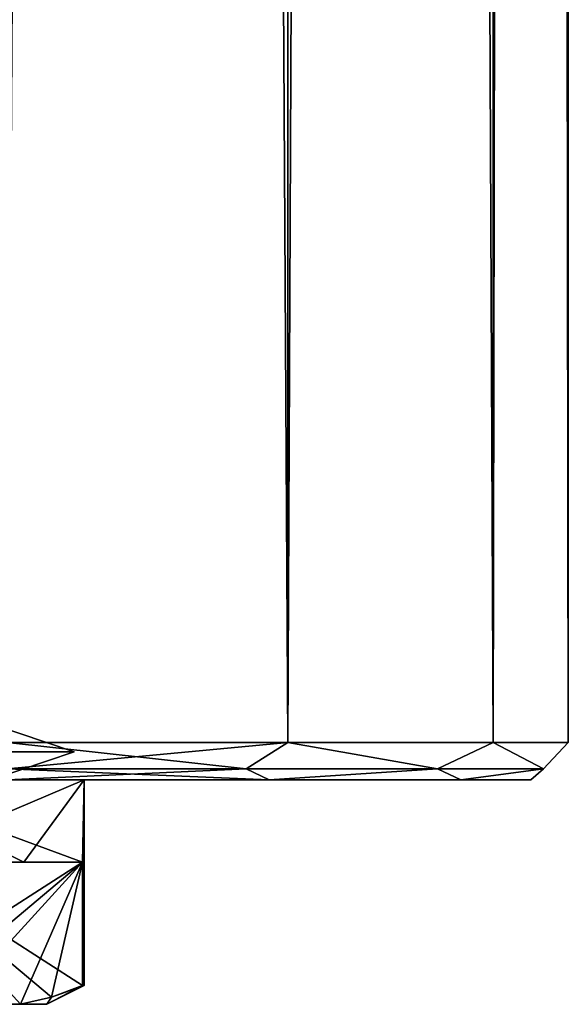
# Model space of a CAD drawing. Extents: x -200 to 200, y -703 to 625.
# Tile 206 of 256: x 185 to 200, y -625 to -599. Entities that reach past the tile are written whole.
import ezdxf

# ---------------------------------------------------------------- set-up
doc = ezdxf.new("R2010")
doc.units = 0
doc.header["$LTSCALE"] = 159.143519
for name, color, linetype in [('217', 7, 'CONTINUOUS'), ('218', 7, 'CONTINUOUS'), ('219', 7, 'CONTINUOUS'), ('223', 7, 'CONTINUOUS'), ('224', 7, 'CONTINUOUS'), ('226', 7, 'CONTINUOUS'), ('227', 7, 'CONTINUOUS'), ('231', 7, 'CONTINUOUS'), ('240', 7, 'CONTINUOUS'), ('788', 7, 'CONTINUOUS'), ('791', 7, 'CONTINUOUS'), ('800', 7, 'CONTINUOUS')]:
    doc.layers.add(name, color=color, linetype=linetype)

msp = doc.modelspace()

# ---------------------------------------------------------------- linework, layer by layer
at = {"layer": '217', "color": 7, "linetype": 'CONTINUOUS'}
for points in [[(187.05, -619.2), (185.28, -619.2), (180.14, -619.2, 8.903), (187.05, -619.2)], [(181.025, -619.2, 10.436), (187.05, -619.2), (180.14, -619.2, 8.903), (181.025, -619.2, 10.436)], [(185.28, -619.2), (187.05, -619.2), (181.025, -619.2, -10.436), (185.28, -619.2)]]:
    msp.add_3dface(points, dxfattribs=at)
at = {"layer": '218', "color": 7, "linetype": 'CONTINUOUS'}
for points in [[(181.025, -619.2, -10.436), (187.05, -619.2), (181.871, -621.4, -9.899), (181.025, -619.2, -10.436)], [(181.871, -621.4, -9.899), (187.05, -619.2), (185.436, -621.4, -6.025), (181.871, -621.4, -9.899)], [(185.436, -621.4, -6.025), (187.05, -619.2), (187.008, -621.4, -1.001), (185.436, -621.4, -6.025)], [(187.008, -624.7, -1.001), (187.05, -619.2), (187.04, -624.7, -0.501), (187.008, -624.7, -1.001)], [(187.008, -621.4, -1.001), (187.05, -619.2), (187.008, -624.7, -1.001), (187.008, -621.4, -1.001)], [(187.05, -619.2), (187.05, -624.7), (187.04, -624.7, -0.501), (187.05, -619.2)]]:
    msp.add_3dface(points, dxfattribs=at)
at = {"layer": '219', "color": 7, "linetype": 'CONTINUOUS'}
for points in [[(183.532, -625.2, 7.021), (185.347, -625.2, -3.879), (185.347, -625.2, 3.879), (183.532, -625.2, 7.021)], [(183.532, -625.2, -7.021), (185.347, -625.2, -3.879), (183.532, -625.2, 7.021), (183.532, -625.2, -7.021)], [(185.347, -625.2, 3.879), (185.347, -625.2, -3.879), (186.05, -625.2), (185.347, -625.2, 3.879)]]:
    msp.add_3dface(points, dxfattribs=at)
at = {"layer": '223', "color": 7, "linetype": 'CONTINUOUS'}
for points in [[(185.436, -621.4, 6.025), (181.025, -619.2, 10.436), (181.871, -621.4, 9.899), (185.436, -621.4, 6.025)], [(187.008, -621.4, 1.001), (181.025, -619.2, 10.436), (185.436, -621.4, 6.025), (187.008, -621.4, 1.001)], [(187.05, -619.2), (181.025, -619.2, 10.436), (187.008, -621.4, 1.001), (187.05, -619.2)], [(187.05, -624.7), (187.05, -619.2), (187.008, -621.4, 1.001), (187.05, -624.7)], [(187.04, -624.7, 0.501), (187.05, -624.7), (187.008, -621.4, 1.001), (187.04, -624.7, 0.501)], [(187.008, -624.7, 1.001), (187.04, -624.7, 0.501), (187.008, -621.4, 1.001), (187.008, -624.7, 1.001)]]:
    msp.add_3dface(points, dxfattribs=at)
at = {"layer": '224', "color": 7, "linetype": 'CONTINUOUS'}
for points in [[(187.008, -621.4, 1.001), (185.436, -621.4, 6.025), (181.871, -621.4, 9.899), (187.008, -621.4, 1.001)], [(181.871, -621.4, -9.899), (185.436, -621.4, -6.025), (187.008, -621.4, -1.001), (181.871, -621.4, -9.899)]]:
    msp.add_3dface(points, dxfattribs=at)
at = {"layer": '226', "color": 7, "linetype": 'CONTINUOUS'}
for points in [[(187.008, -624.7, 1.001), (181.871, -621.4, 9.899), (186.174, -625.006, 2.446), (187.008, -624.7, 1.001)], [(187.008, -624.7, 1.001), (187.008, -621.4, 1.001), (181.871, -621.4, 9.899), (187.008, -624.7, 1.001)], [(181.871, -621.4, 9.899), (185.347, -625.2, 3.879), (186.174, -625.006, 2.446), (181.871, -621.4, 9.899)], [(183.532, -625.2, 7.021), (185.347, -625.2, 3.879), (181.871, -621.4, 9.899), (183.532, -625.2, 7.021)]]:
    msp.add_3dface(points, dxfattribs=at)
at = {"layer": '227', "color": 7, "linetype": 'CONTINUOUS'}
for points in [[(181.871, -624.7, -9.899), (181.871, -621.4, -9.899), (187.008, -621.4, -1.001), (181.871, -624.7, -9.899)], [(181.871, -624.7, -9.899), (187.008, -621.4, -1.001), (182.705, -625.006, -8.454), (181.871, -624.7, -9.899)], [(187.008, -621.4, -1.001), (183.532, -625.2, -7.021), (182.705, -625.006, -8.454), (187.008, -621.4, -1.001)], [(187.008, -621.4, -1.001), (185.347, -625.2, -3.879), (183.532, -625.2, -7.021), (187.008, -621.4, -1.001)], [(185.347, -625.2, -3.879), (187.008, -621.4, -1.001), (186.174, -625.006, -2.446), (185.347, -625.2, -3.879)], [(187.008, -621.4, -1.001), (187.008, -624.7, -1.001), (186.174, -625.006, -2.446), (187.008, -621.4, -1.001)]]:
    msp.add_3dface(points, dxfattribs=at)
at = {"layer": '231', "color": 7, "linetype": 'CONTINUOUS'}
for points in [[(183.33, -618.45, -8.33), (184.552, -617.7, -5.515), (186.78, -618.45), (183.33, -618.45, -8.33)], [(186.78, -618.45), (184.552, -617.7, 5.515), (183.33, -618.45, 8.33), (186.78, -618.45)], [(184.552, -617.7, -5.515), (184.552, -617.7, 5.515), (186.78, -618.45), (184.552, -617.7, -5.515)], [(186.78, -618.45), (183.33, -618.45, 8.33), (184.552, -619.2, 5.515), (186.78, -618.45)], [(183.33, -618.45, -8.33), (186.78, -618.45), (184.552, -619.2, -5.515), (183.33, -618.45, -8.33)], [(184.552, -619.2, -5.515), (186.78, -618.45), (184.552, -619.2, 5.515), (184.552, -619.2, -5.515)]]:
    msp.add_3dface(points, dxfattribs=at)
at = {"layer": '240', "color": 7, "linetype": 'CONTINUOUS'}
for points in [[(186.05, -625.2), (187.04, -624.7, 0.501), (187.008, -624.7, 1.001), (186.05, -625.2)], [(186.05, -625.2), (187.008, -624.7, 1.001), (186.174, -625.006, 2.446), (186.05, -625.2)], [(187.05, -624.7), (186.05, -625.2), (186.174, -625.006, -2.446), (187.05, -624.7)], [(186.05, -625.2), (187.05, -624.7), (187.04, -624.7, 0.501), (186.05, -625.2)], [(187.008, -624.7, -1.001), (187.04, -624.7, -0.501), (186.174, -625.006, -2.446), (187.008, -624.7, -1.001)], [(187.04, -624.7, -0.501), (187.05, -624.7), (186.174, -625.006, -2.446), (187.04, -624.7, -0.501)], [(186.05, -625.2), (185.347, -625.2, -3.879), (186.174, -625.006, -2.446), (186.05, -625.2)], [(185.347, -625.2, 3.879), (186.05, -625.2), (186.174, -625.006, 2.446), (185.347, -625.2, 3.879)]]:
    msp.add_3dface(points, dxfattribs=at)
at = {"layer": '788', "color": 7, "linetype": 'CONTINUOUS'}
for points in [[(192, -619.2, -12.124), (185, -619.2, 14), (185.3, -619.2), (192, -619.2, -12.124)], [(185, -619.2, -14), (192, -619.2, -12.124), (185.3, -619.2), (185, -619.2, -14)], [(192, -619.2, 12.124), (185, -619.2, 14), (192, -619.2, -12.124), (192, -619.2, 12.124)], [(197.124, -619.2, 7), (192, -619.2, 12.124), (197.124, -619.2, -7), (197.124, -619.2, 7)], [(197.124, -619.2, -7), (192, -619.2, 12.124), (192, -619.2, -12.124), (197.124, -619.2, -7)], [(199, -619.2, 0), (197.124, -619.2, 7), (197.124, -619.2, -7), (199, -619.2, 0)]]:
    msp.add_3dface(points, dxfattribs=at)
at = {"layer": '791', "color": 7, "linetype": 'CONTINUOUS'}
for points in [[(192.5, 618.2, 12.99), (185, 618.2, 15), (192.5, -618.2, 12.99), (192.5, 618.2, 12.99)], [(185, 618.2, 15), (185, -618.2, 15), (192.5, -618.2, 12.99), (185, 618.2, 15)], [(185, -618.2, -15), (185, 618.2, -15), (192.5, 618.2, -12.99), (185, -618.2, -15)], [(185, -618.2, -15), (192.5, 618.2, -12.99), (192.5, -618.2, -12.99), (185, -618.2, -15)], [(192.5, -618.2, -12.99), (197.99, 618.2, -7.5), (197.99, -618.2, -7.5), (192.5, -618.2, -12.99)], [(192.5, 618.2, -12.99), (197.99, 618.2, -7.5), (192.5, -618.2, -12.99), (192.5, 618.2, -12.99)], [(197.99, 618.2, 7.5), (192.5, 618.2, 12.99), (197.99, -618.2, 7.5), (197.99, 618.2, 7.5)], [(197.99, -618.2, 7.5), (192.5, 618.2, 12.99), (192.5, -618.2, 12.99), (197.99, -618.2, 7.5)], [(197.99, -618.2, -7.5), (200, 618.2), (200, -618.2), (197.99, -618.2, -7.5)], [(200, -618.2), (197.99, 618.2, 7.5), (197.99, -618.2, 7.5), (200, -618.2)], [(197.99, 618.2, -7.5), (200, 618.2), (197.99, -618.2, -7.5), (197.99, 618.2, -7.5)], [(200, 618.2), (197.99, 618.2, 7.5), (200, -618.2), (200, 618.2)]]:
    msp.add_3dface(points, dxfattribs=at)
at = {"layer": '800', "color": 7, "linetype": 'CONTINUOUS'}
for points in [[(185, -618.2, -15), (192.5, -618.2, -12.99), (185, -618.907, -14.707), (185, -618.2, -15)], [(191.381, -618.907, 13.251), (185, -618.2, 15), (185, -618.907, 14.707), (191.381, -618.907, 13.251)], [(192.5, -618.2, 12.99), (185, -618.2, 15), (191.381, -618.907, 13.251), (192.5, -618.2, 12.99)], [(185, -618.907, -14.707), (192.5, -618.2, -12.99), (191.381, -618.907, -13.251), (185, -618.907, -14.707)], [(196.498, -618.907, 9.17), (192.5, -618.2, 12.99), (191.381, -618.907, 13.251), (196.498, -618.907, 9.17)], [(191.381, -618.907, -13.251), (192.5, -618.2, -12.99), (196.498, -618.907, -9.17), (191.381, -618.907, -13.251)], [(197.99, -618.2, 7.5), (192.5, -618.2, 12.99), (196.498, -618.907, 9.17), (197.99, -618.2, 7.5)], [(192.5, -618.2, -12.99), (197.99, -618.2, -7.5), (196.498, -618.907, -9.17), (192.5, -618.2, -12.99)], [(199.338, -618.907, 3.273), (197.99, -618.2, 7.5), (196.498, -618.907, 9.17), (199.338, -618.907, 3.273)], [(196.498, -618.907, -9.17), (197.99, -618.2, -7.5), (199.338, -618.907, -3.273), (196.498, -618.907, -9.17)], [(200, -618.2), (197.99, -618.2, 7.5), (199.338, -618.907, 3.273), (200, -618.2)], [(197.99, -618.2, -7.5), (200, -618.2), (199.338, -618.907, -3.273), (197.99, -618.2, -7.5)], [(199.338, -618.907, -3.273), (200, -618.2), (199.338, -618.907, 3.273), (199.338, -618.907, -3.273)], [(192, -619.2, 12.124), (191.381, -618.907, 13.251), (185, -618.907, 14.707), (192, -619.2, 12.124)], [(185, -619.2, 14), (192, -619.2, 12.124), (185, -618.907, 14.707), (185, -619.2, 14)], [(185, -619.2, -14), (185, -618.907, -14.707), (191.381, -618.907, -13.251), (185, -619.2, -14)], [(192, -619.2, -12.124), (185, -619.2, -14), (191.381, -618.907, -13.251), (192, -619.2, -12.124)], [(192, -619.2, 12.124), (196.498, -618.907, 9.17), (191.381, -618.907, 13.251), (192, -619.2, 12.124)], [(192, -619.2, -12.124), (191.381, -618.907, -13.251), (196.498, -618.907, -9.17), (192, -619.2, -12.124)], [(192, -619.2, 12.124), (197.124, -619.2, 7), (196.498, -618.907, 9.17), (192, -619.2, 12.124)], [(197.124, -619.2, -7), (192, -619.2, -12.124), (196.498, -618.907, -9.17), (197.124, -619.2, -7)], [(197.124, -619.2, 7), (199.338, -618.907, 3.273), (196.498, -618.907, 9.17), (197.124, -619.2, 7)], [(197.124, -619.2, -7), (196.498, -618.907, -9.17), (199.338, -618.907, -3.273), (197.124, -619.2, -7)], [(197.124, -619.2, 7), (199, -619.2, 0), (199.338, -618.907, 3.273), (197.124, -619.2, 7)], [(199, -619.2, 0), (197.124, -619.2, -7), (199.338, -618.907, -3.273), (199, -619.2, 0)], [(199, -619.2, 0), (199.338, -618.907, -3.273), (199.338, -618.907, 3.273), (199, -619.2, 0)]]:
    msp.add_3dface(points, dxfattribs=at)

doc.saveas('drawing.dxf')
